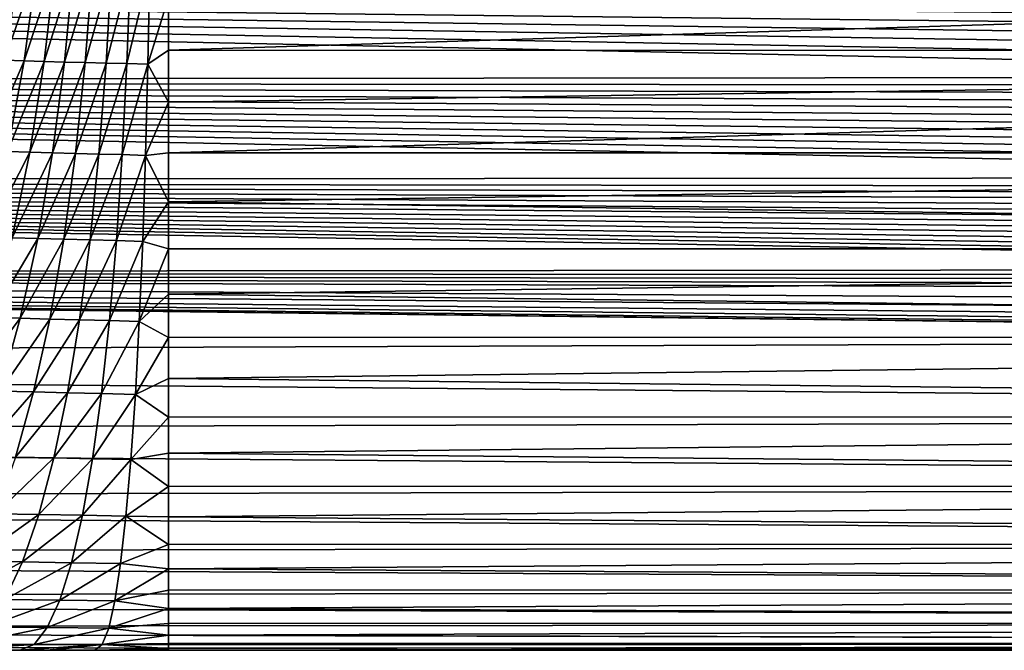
# Model space of a CAD drawing. Header units: metres. Extents: x -139 to 105, y -30 to 40.
# Tile 113 of 153: x 23 to 45, y -20 to -6. Entities that reach past the tile are written whole.
import ezdxf

# ---------------------------------------------------------------- set-up
doc = ezdxf.new("R2010")
doc.units = ezdxf.units.M
doc.layers.add('solid_150_SW0003', color=7, linetype='CONTINUOUS')

msp = doc.modelspace()

# ---------------------------------------------------------------- linework, layer by layer
at = {"layer": 'solid_150_SW0003'}
for points in [[(26.666658, -7.090243, 94.763786), (100.499969, -7.093896, 94.762405), (100.499969, -4.788538, 95.481049)], [(26.666658, -5.945813, 95.158501), (26.666658, -7.090243, 94.763786), (100.499969, -4.788538, 95.481049)], [(23.452993, -5.278427, 96.028061), (23.140284, -7.305622, 95.371231), (23.836384, -5.288078, 95.868523)], [(23.140284, -7.305622, 95.371231), (23.563105, -7.318682, 95.205368), (23.836384, -5.288078, 95.868523)], [(23.836384, -5.288078, 95.868523), (23.563105, -7.318682, 95.205368), (24.22784, -5.297165, 95.729866)], [(23.563105, -7.318682, 95.205368), (23.993998, -7.330984, 95.061836), (24.22784, -5.297165, 95.729866)], [(24.22784, -5.297165, 95.729866), (23.993998, -7.330984, 95.061836), (24.626194, -5.305972, 95.611839)], [(23.993998, -7.330984, 95.061836), (24.431713, -7.342867, 94.939796), (24.626194, -5.305972, 95.611839)], [(24.626194, -5.305972, 95.611839), (24.431713, -7.342867, 94.939796), (25.030212, -5.314625, 95.514366)], [(24.431713, -7.342867, 94.939796), (24.874996, -7.354491, 94.838684), (25.030212, -5.314625, 95.514366)], [(25.030212, -5.314625, 95.514366), (24.874996, -7.354491, 94.838684), (25.438606, -5.323246, 95.437462)], [(24.874996, -7.354491, 94.838684), (25.322556, -7.366, 94.758118), (25.438606, -5.323246, 95.437462)], [(25.438606, -5.323246, 95.437462), (25.322556, -7.366, 94.758118), (25.8501, -5.33202, 95.381203)], [(25.322556, -7.366, 94.758118), (25.773125, -7.377629, 94.697853), (25.8501, -5.33202, 95.381203)], [(25.8501, -5.33202, 95.381203), (25.773125, -7.377629, 94.697853), (26.26354, -5.341128, 95.3461)], [(25.773125, -7.377629, 94.697853), (26.225584, -7.389817, 94.658768), (26.26354, -5.341128, 95.3461)], [(26.26354, -5.341128, 95.3461), (26.225584, -7.389817, 94.658768), (26.666658, -5.945813, 95.158501)], [(-40, -5.513158, 56.837009), (62.653793, -7.405164, 57.484196), (62.835087, -7.658731, 57.58728)], [(-40, -7.761277, 57.630123), (-40, -5.513158, 56.837009), (62.835087, -7.658731, 57.58728)], [(-40, -5.513158, 56.837009), (62.486519, -7.15484, 57.386364), (62.653793, -7.405164, 57.484196)], [(-40, -5.513158, 56.837009), (62.333023, -6.907906, 57.293625), (62.486519, -7.15484, 57.386364)], [(-40, -5.513158, 56.837009), (62.192188, -6.664746, 57.205914), (62.333023, -6.907906, 57.293625)], [(-40, -5.513158, 56.837009), (62.06472, -6.425297, 57.122986), (62.192188, -6.664746, 57.205914)], [(26.225584, -7.389817, 94.658768), (26.666658, -7.090243, 94.763786), (26.666658, -5.945813, 95.158501)], [(26.225584, -7.389817, 94.658768), (26.666658, -8.208178, 94.300789), (26.666658, -7.090243, 94.763786)], [(26.666658, -7.090243, 94.763786), (26.666658, -8.208178, 94.300789), (100.499969, -7.093896, 94.762405)], [(26.666658, -9.295751, 93.771202), (100.499969, -9.295961, 93.771095), (100.499969, -7.093896, 94.762405)], [(26.666658, -8.208178, 94.300789), (26.666658, -9.295751, 93.771202), (100.499969, -7.093896, 94.762405)], [(23.140284, -7.305622, 95.371231), (22.725832, -9.248834, 94.503143), (23.563105, -7.318682, 95.205368)], [(22.725832, -9.248834, 94.503143), (23.200914, -9.264876, 94.329239), (23.563105, -7.318682, 95.205368)], [(23.563105, -7.318682, 95.205368), (23.200914, -9.264876, 94.329239), (23.993998, -7.330984, 95.061836)], [(23.200914, -9.264876, 94.329239), (23.684074, -9.279962, 94.179611), (23.993998, -7.330984, 95.061836)], [(23.993998, -7.330984, 95.061836), (23.684074, -9.279962, 94.179611), (24.431713, -7.342867, 94.939796)], [(23.684074, -9.279962, 94.179611), (24.173964, -9.294475, 94.052635), (24.431713, -7.342867, 94.939796)], [(24.431713, -7.342867, 94.939796), (24.173964, -9.294475, 94.052635), (24.874996, -7.354491, 94.838684)], [(24.173964, -9.294475, 94.052635), (24.669285, -9.308595, 93.947121), (24.874996, -7.354491, 94.838684)], [(24.874996, -7.354491, 94.838684), (24.669285, -9.308595, 93.947121), (25.322556, -7.366, 94.758118)], [(24.669285, -9.308595, 93.947121), (25.168753, -9.32246, 93.862183), (25.322556, -7.366, 94.758118)], [(25.322556, -7.366, 94.758118), (25.168753, -9.32246, 93.862183), (25.773125, -7.377629, 94.697853)], [(25.168753, -9.32246, 93.862183), (25.67111, -9.336356, 93.797157), (25.773125, -7.377629, 94.697853)], [(25.773125, -7.377629, 94.697853), (25.67111, -9.336356, 93.797157), (26.225584, -7.389817, 94.658768)], [(25.67111, -9.336356, 93.797157), (26.175283, -9.351172, 93.753159), (26.225584, -7.389817, 94.658768)], [(26.225584, -7.389817, 94.658768), (26.175283, -9.351172, 93.753159), (26.666658, -8.208178, 94.300789)], [(-40, -7.761277, 57.630123), (62.835087, -7.658731, 57.58728), (62.980183, -7.850962, 57.668144)], [(-40, -7.761277, 57.630123), (64.708984, -9.628615, 58.533089), (64.953865, -9.828052, 58.644123)], [(-40, -9.899261, 58.684494), (-40, -7.761277, 57.630123), (64.953865, -9.828052, 58.644123)], [(-40, -7.761277, 57.630123), (64.475029, -9.429318, 58.425087), (64.708984, -9.628615, 58.533089)], [(-40, -7.761277, 57.630123), (64.252907, -9.22972, 58.319824), (64.475029, -9.429318, 58.425087)], [(-40, -7.761277, 57.630123), (64.041771, -9.030255, 58.21748), (64.252907, -9.22972, 58.319824)], [(-40, -7.761277, 57.630123), (63.840542, -8.831483, 58.118279), (64.041771, -9.030255, 58.21748)], [(-40, -7.761277, 57.630123), (63.649395, -8.63341, 58.022144), (63.840542, -8.831483, 58.118279)], [(-40, -7.761277, 57.630123), (63.468567, -8.435955, 57.928974), (63.649395, -8.63341, 58.022144)], [(-40, -7.761277, 57.630123), (63.297054, -8.239565, 57.838898), (63.468567, -8.435955, 57.928974)], [(-40, -7.761277, 57.630123), (63.134026, -8.044628, 57.75201), (63.297054, -8.239565, 57.838898)], [(-40, -7.761277, 57.630123), (62.980183, -7.850962, 57.668144), (63.134026, -8.044628, 57.75201)], [(26.175283, -9.351172, 93.753159), (26.666658, -9.295751, 93.771202), (26.666658, -8.208178, 94.300789)], [(23.200914, -9.264876, 94.329239), (22.752335, -11.104952, 93.249321), (23.684074, -9.279962, 94.179611)], [(22.752335, -11.104952, 93.249321), (23.300232, -11.122361, 93.092819), (23.684074, -9.279962, 94.179611)], [(23.684074, -9.279962, 94.179611), (23.300232, -11.122361, 93.092819), (24.173964, -9.294475, 94.052635)], [(23.300232, -11.122361, 93.092819), (23.85474, -11.139031, 92.960434), (24.173964, -9.294475, 94.052635)], [(24.173964, -9.294475, 94.052635), (23.85474, -11.139031, 92.960434), (24.669285, -9.308595, 93.947121)], [(23.85474, -11.139031, 92.960434), (24.414513, -11.155145, 92.850227), (24.669285, -9.308595, 93.947121)], [(24.669285, -9.308595, 93.947121), (24.414513, -11.155145, 92.850227), (25.168753, -9.32246, 93.862183)], [(24.414513, -11.155145, 92.850227), (24.978271, -11.170823, 92.760704), (25.168753, -9.32246, 93.862183)], [(25.168753, -9.32246, 93.862183), (24.978271, -11.170823, 92.760704), (25.67111, -9.336356, 93.797157)], [(26.175283, -9.351172, 93.753159), (26.666658, -10.34947, 93.176743), (26.666658, -9.295751, 93.771202)], [(26.666658, -9.295751, 93.771202), (26.666658, -10.34947, 93.176743), (100.499969, -9.295961, 93.771095)], [(26.666658, -10.34947, 93.176743), (100.499969, -11.362654, 92.5215), (100.499969, -9.295961, 93.771095)], [(24.978271, -11.170823, 92.760704), (25.544771, -11.1864, 92.690666), (25.67111, -9.336356, 93.797157)], [(25.67111, -9.336356, 93.797157), (25.544771, -11.1864, 92.690666), (26.175283, -9.351172, 93.753159)], [(25.544771, -11.1864, 92.690666), (26.112989, -11.203309, 92.641266), (26.175283, -9.351172, 93.753159)], [(26.175283, -9.351172, 93.753159), (26.112989, -11.203309, 92.641266), (26.666658, -10.34947, 93.176743)], [(-40, -9.899261, 58.684494), (64.953865, -9.828052, 58.644123), (65.210411, -10.027138, 58.757961)], [(-40, -9.899261, 58.684494), (68.005981, -11.683316, 59.830086), (68.269295, -11.801047, 59.915474)], [(-40, -11.896626, 59.98576), (-40, -9.899261, 58.684494), (68.269295, -11.801047, 59.915474)], [(-40, -9.899261, 58.684494), (67.750183, -11.563715, 59.744671), (68.005981, -11.683316, 59.830086)], [(-40, -9.899261, 58.684494), (67.45359, -11.417333, 59.641918), (67.750183, -11.563715, 59.744671)], [(-40, -9.899261, 58.684494), (67.167618, -11.268381, 59.539349), (67.45359, -11.417333, 59.641918)], [(-40, -9.899261, 58.684494), (66.891434, -11.117547, 59.437485), (67.167618, -11.268381, 59.539349)], [(-40, -9.899261, 58.684494), (66.624199, -10.965535, 59.336834), (66.891434, -11.117547, 59.437485)], [(-40, -9.899261, 58.684494), (66.36628, -10.812119, 59.237255), (66.624199, -10.965535, 59.336834)], [(-40, -9.899261, 58.684494), (66.118103, -10.656927, 59.138531), (66.36628, -10.812119, 59.237255)], [(-40, -9.899261, 58.684494), (65.878922, -10.500464, 59.041016), (66.118103, -10.656927, 59.138531)], [(-40, -9.899261, 58.684494), (65.64801, -10.343252, 58.94503), (65.878922, -10.500464, 59.041016)], [(-40, -9.899261, 58.684494), (65.424889, -10.185653, 58.850784), (65.64801, -10.343252, 58.94503)], [(-40, -9.899261, 58.684494), (65.210411, -10.027138, 58.757961), (65.424889, -10.185653, 58.850784)], [(26.112989, -11.203309, 92.641266), (26.666658, -11.365859, 92.519287), (26.666658, -10.34947, 93.176743)], [(26.666658, -10.34947, 93.176743), (26.666658, -11.365859, 92.519287), (100.499969, -11.362654, 92.5215)], [(23.300232, -11.122361, 93.092819), (22.845032, -12.837252, 91.812881), (23.85474, -11.139031, 92.960434)], [(22.845032, -12.837252, 91.812881), (23.476175, -12.855607, 91.675156), (23.85474, -11.139031, 92.960434)], [(23.85474, -11.139031, 92.960434), (23.476175, -12.855607, 91.675156), (24.414513, -11.155145, 92.850227)], [(23.476175, -12.855607, 91.675156), (24.112387, -12.873223, 91.560509), (24.414513, -11.155145, 92.850227)], [(24.414513, -11.155145, 92.850227), (24.112387, -12.873223, 91.560509), (24.978271, -11.170823, 92.760704)], [(24.112387, -12.873223, 91.560509), (24.752392, -12.890205, 91.466743), (24.978271, -11.170823, 92.760704)], [(24.978271, -11.170823, 92.760704), (24.752392, -12.890205, 91.466743), (25.544771, -11.1864, 92.690666)], [(24.752392, -12.890205, 91.466743), (25.394958, -12.906931, 91.392021), (25.544771, -11.1864, 92.690666)], [(25.544771, -11.1864, 92.690666), (25.394958, -12.906931, 91.392021), (26.112989, -11.203309, 92.641266)], [(25.394958, -12.906931, 91.392021), (26.039127, -12.925327, 91.33728), (26.112989, -11.203309, 92.641266)], [(26.112989, -11.203309, 92.641266), (26.039127, -12.925327, 91.33728), (26.666658, -11.365859, 92.519287)], [(26.039127, -12.925327, 91.33728), (26.666658, -12.341339, 91.800972), (26.666658, -11.365859, 92.519287)], [(26.666658, -12.341339, 91.800972), (100.499969, -13.263636, 91.031929), (100.499969, -11.362654, 92.5215)], [(26.666658, -11.365859, 92.519287), (26.666658, -12.341339, 91.800972), (100.499969, -11.362654, 92.5215)], [(-40, -11.896626, 59.98576), (68.269295, -11.801047, 59.915474), (68.539986, -11.917037, 60.000885)], [(-40, -11.896626, 59.98576), (74.238304, -13.28914, 61.116245), (75.000008, -13.307758, 61.132816)], [(-40, -13.724977, 61.515438), (-40, -11.896626, 59.98576), (75.000008, -13.307758, 61.132816)], [(-40, -11.896626, 59.98576), (73.479233, -13.231025, 61.064774), (74.238304, -13.28914, 61.116245)], [(-40, -11.896626, 59.98576), (72.707001, -13.129777, 60.976059), (73.479233, -13.231025, 61.064774)], [(-40, -11.896626, 59.98576), (71.908447, -12.981927, 60.848648), (72.707001, -13.129777, 60.976059)], [(-40, -11.896626, 59.98576), (71.089485, -12.78757, 60.684929), (71.908447, -12.981927, 60.848648)], [(-40, -11.896626, 59.98576), (70.252106, -12.54571, 60.486984), (71.089485, -12.78757, 60.684929)], [(-40, -11.896626, 59.98576), (69.396294, -12.254672, 60.256985), (70.252106, -12.54571, 60.486984)], [(-40, -11.896626, 59.98576), (69.103485, -12.143838, 60.171669), (69.396294, -12.254672, 60.256985)], [(-40, -11.896626, 59.98576), (68.818047, -12.031297, 60.086292), (69.103485, -12.143838, 60.171669)], [(-40, -11.896626, 59.98576), (68.539986, -11.917037, 60.000885), (68.818047, -12.031297, 60.086292)], [(26.039127, -12.925327, 91.33728), (26.666658, -13.271824, 91.024666), (26.666658, -12.341339, 91.800972)], [(26.666658, -12.341339, 91.800972), (26.666658, -13.271824, 91.024666), (100.499969, -13.263636, 91.031929)], [(22.845032, -12.837252, 91.812881), (22.321039, -14.40372, 90.351242), (23.476175, -12.855607, 91.675156)], [(22.321039, -14.40372, 90.351242), (23.040409, -14.423295, 90.208771), (23.476175, -12.855607, 91.675156)], [(23.476175, -12.855607, 91.675156), (23.040409, -14.423295, 90.208771), (24.112387, -12.873223, 91.560509)], [(23.040409, -14.423295, 90.208771), (23.764614, -14.441932, 90.090492), (24.112387, -12.873223, 91.560509)], [(24.112387, -12.873223, 91.560509), (23.764614, -14.441932, 90.090492), (24.752392, -12.890205, 91.466743)], [(23.764614, -14.441932, 90.090492), (24.492392, -14.459742, 89.993401), (24.752392, -12.890205, 91.466743)], [(24.752392, -12.890205, 91.466743), (24.492392, -14.459742, 89.993401), (25.394958, -12.906931, 91.392021)], [(24.492392, -14.459742, 89.993401), (25.222525, -14.477138, 89.914909), (25.394958, -12.906931, 91.392021)], [(25.394958, -12.906931, 91.392021), (25.222525, -14.477138, 89.914909), (26.039127, -12.925327, 91.33728)], [(25.222525, -14.477138, 89.914909), (25.954117, -14.496345, 89.855385), (26.039127, -12.925327, 91.33728)], [(26.039127, -12.925327, 91.33728), (25.954117, -14.496345, 89.855385), (26.666658, -13.271824, 91.024666)], [(-40, -13.724977, 61.515438), (75.000008, -13.307758, 61.132816), (100.499969, -14.969843, 62.7999)], [(25.954117, -14.496345, 89.855385), (26.666658, -14.153364, 90.193657), (26.666658, -13.271824, 91.024666)], [(26.666658, -14.153364, 90.193657), (100.499969, -14.97121, 89.324089), (100.499969, -13.263636, 91.031929)], [(26.666658, -13.271824, 91.024666), (26.666658, -14.153364, 90.193657), (100.499969, -13.263636, 91.031929)], [(-40, -15.358339, 63.251785), (-40, -13.724977, 61.515438), (100.499969, -14.969843, 62.7999)], [(25.954117, -14.496345, 89.855385), (26.666658, -14.982724, 89.311073), (26.666658, -14.153364, 90.193657)], [(26.666658, -14.153364, 90.193657), (26.666658, -14.982724, 89.311073), (100.499969, -14.97121, 89.324089)], [(23.040409, -14.423295, 90.208771), (22.549837, -15.82345, 88.574677), (23.764614, -14.441932, 90.090492)], [(22.549837, -15.82345, 88.574677), (23.373112, -15.842605, 88.454147), (23.764614, -14.441932, 90.090492)], [(23.764614, -14.441932, 90.090492), (23.373112, -15.842605, 88.454147), (24.492392, -14.459742, 89.993401)], [(23.373112, -15.842605, 88.454147), (24.199707, -15.860748, 88.35524), (24.492392, -14.459742, 89.993401)], [(24.492392, -14.459742, 89.993401), (24.199707, -15.860748, 88.35524), (25.222525, -14.477138, 89.914909)], [(24.199707, -15.860748, 88.35524), (25.028419, -15.878327, 88.274475), (25.222525, -14.477138, 89.914909)], [(25.222525, -14.477138, 89.914909), (25.028419, -15.878327, 88.274475), (25.954117, -14.496345, 89.855385)], [(25.028419, -15.878327, 88.274475), (25.858429, -15.897589, 88.211319), (25.954117, -14.496345, 89.855385)], [(25.954117, -14.496345, 89.855385), (25.858429, -15.897589, 88.211319), (26.666658, -14.982724, 89.311073)], [(-40, -15.358339, 63.251785), (100.499969, -14.969843, 62.7999), (100.499969, -16.459312, 64.700951)], [(25.858429, -15.897589, 88.211319), (26.666658, -15.757006, 88.380096), (26.666658, -14.982724, 89.311073)], [(26.666658, -15.757006, 88.380096), (100.499969, -16.460482, 87.422882), (100.499969, -14.97121, 89.324089)], [(26.666658, -14.982724, 89.311073), (26.666658, -15.757006, 88.380096), (100.499969, -14.97121, 89.324089)], [(-40, -16.773506, 65.170143), (-40, -15.358339, 63.251785), (100.499969, -16.459312, 64.700951)], [(23.373112, -15.842605, 88.454147), (22.940197, -17.060915, 86.668327), (24.199707, -15.860748, 88.35524)], [(22.940197, -17.060915, 86.668327), (23.876066, -17.078781, 86.569717), (24.199707, -15.860748, 88.35524)], [(24.199707, -15.860748, 88.35524), (23.876066, -17.078781, 86.569717), (25.028419, -15.878327, 88.274475)], [(23.876066, -17.078781, 86.569717), (24.813793, -17.095928, 86.48877), (25.028419, -15.878327, 88.274475)], [(25.028419, -15.878327, 88.274475), (24.813793, -17.095928, 86.48877), (25.858429, -15.897589, 88.211319)], [(25.858429, -15.897589, 88.211319), (26.666658, -16.473183, 87.404457), (26.666658, -15.757006, 88.380096)], [(26.666658, -15.757006, 88.380096), (26.666658, -16.473183, 87.404457), (100.499969, -16.460482, 87.422882)], [(24.813793, -17.095928, 86.48877), (25.752626, -17.114378, 86.423828), (25.858429, -15.897589, 88.211319)], [(25.858429, -15.897589, 88.211319), (25.752626, -17.114378, 86.423828), (26.666658, -16.473183, 87.404457)], [(-40, -16.773506, 65.170143), (100.499969, -16.459312, 64.700951), (100.499969, -17.708784, 66.767677)], [(25.752626, -17.114378, 86.423828), (26.666658, -17.128529, 86.388138), (26.666658, -16.473183, 87.404457)], [(26.666658, -17.128529, 86.388138), (100.499969, -17.70974, 85.356033), (100.499969, -16.460482, 87.422882)], [(26.666658, -16.473183, 87.404457), (26.666658, -17.128529, 86.388138), (100.499969, -16.460482, 87.422882)], [(-40, -17.950373, 67.243248), (-40, -16.773506, 65.170143), (100.499969, -17.708784, 66.767677)], [(22.940197, -17.060915, 86.668327), (22.468231, -18.083031, 84.750206), (23.876066, -17.078781, 86.569717)], [(22.468231, -18.083031, 84.750206), (23.523241, -18.099884, 84.654633), (23.876066, -17.078781, 86.569717)], [(23.876066, -17.078781, 86.569717), (23.523241, -18.099884, 84.654633), (24.813793, -17.095928, 86.48877)], [(23.523241, -18.099884, 84.654633), (24.579811, -18.115837, 84.57618), (24.813793, -17.095928, 86.48877)], [(24.813793, -17.095928, 86.48877), (24.579811, -18.115837, 84.57618), (25.752626, -17.114378, 86.423828)], [(24.579811, -18.115837, 84.57618), (25.637283, -18.132502, 84.511986), (25.752626, -17.114378, 86.423828)], [(25.752626, -17.114378, 86.423828), (25.637283, -18.132502, 84.511986), (26.666658, -17.720856, 85.334824)], [(25.752626, -17.114378, 86.423828), (26.666658, -17.720856, 85.334824), (26.666658, -17.128529, 86.388138)], [(26.666658, -17.128529, 86.388138), (26.666658, -17.720856, 85.334824), (100.499969, -17.70974, 85.356033)], [(-40, -17.950373, 67.243248), (100.499969, -17.708784, 66.767677), (100.499969, -18.700039, 68.969933)], [(25.637283, -18.132502, 84.511986), (26.666658, -18.248373, 84.247917), (26.666658, -17.720856, 85.334824)], [(26.666658, -18.248373, 84.247917), (100.499969, -18.700769, 83.153679), (100.499969, -17.70974, 85.356033)], [(26.666658, -17.720856, 85.334824), (26.666658, -18.248373, 84.247917), (100.499969, -17.70974, 85.356033)], [(-40, -18.872219, 69.44165), (-40, -17.950373, 67.243248), (100.499969, -18.700039, 68.969933)], [(22.468231, -18.083031, 84.750206), (21.959631, -18.895466, 82.71727), (23.523241, -18.099884, 84.654633)], [(21.959631, -18.895466, 82.71727), (23.143032, -18.910425, 82.628136), (23.523241, -18.099884, 84.654633)], [(23.523241, -18.099884, 84.654633), (23.143032, -18.910425, 82.628136), (24.579811, -18.115837, 84.57618)], [(23.143032, -18.910425, 82.628136), (24.327671, -18.92428, 82.55545), (24.579811, -18.115837, 84.57618)], [(24.579811, -18.115837, 84.57618), (24.327671, -18.92428, 82.55545), (25.637283, -18.132502, 84.511986)], [(24.327671, -18.92428, 82.55545), (25.512985, -18.938087, 82.495262), (25.637283, -18.132502, 84.511986)], [(25.637283, -18.132502, 84.511986), (25.512985, -18.938087, 82.495262), (26.666658, -18.248373, 84.247917)], [(25.512985, -18.938087, 82.495262), (26.666658, -18.709475, 83.130676), (26.666658, -18.248373, 84.247917)], [(26.666658, -18.248373, 84.247917), (26.666658, -18.709475, 83.130676), (100.499969, -18.700769, 83.153679)], [(-40, -18.872219, 69.44165), (100.499969, -18.700039, 68.969933), (100.499969, -19.418623, 71.275612)], [(25.512985, -18.938087, 82.495262), (26.666658, -19.102556, 81.986626), (26.666658, -18.709475, 83.130676)], [(26.666658, -19.102556, 81.986626), (100.499969, -19.419115, 80.847923), (100.499969, -18.700769, 83.153679)], [(26.666658, -18.709475, 83.130676), (26.666658, -19.102556, 81.986626), (100.499969, -18.700769, 83.153679)], [(-40, -19.525948, 71.734123), (-40, -18.872219, 69.44165), (100.499969, -19.418623, 71.275612)], [(23.143032, -18.910425, 82.628136), (22.737749, -19.501225, 80.513168), (24.327671, -18.92428, 82.55545)], [(22.737749, -19.501225, 80.513168), (24.058903, -19.51189, 80.450417), (24.327671, -18.92428, 82.55545)], [(24.327671, -18.92428, 82.55545), (24.058903, -19.51189, 80.450417), (25.512985, -18.938087, 82.495262)], [(24.058903, -19.51189, 80.450417), (25.380487, -19.521841, 80.398422), (25.512985, -18.938087, 82.495262)], [(25.512985, -18.938087, 82.495262), (25.380487, -19.521841, 80.398422), (26.666658, -19.102556, 81.986626)], [(25.380487, -19.521841, 80.398422), (26.666658, -19.425512, 80.821892), (26.666658, -19.102556, 81.986626)], [(26.666658, -19.102556, 81.986626), (26.666658, -19.425512, 80.821892), (100.499969, -19.419115, 80.847923)], [(-40, -19.525948, 71.734123), (100.499969, -19.418623, 71.275612), (100.499969, -19.854057, 73.651093)], [(25.380487, -19.521841, 80.398422), (26.666658, -19.676933, 79.642998), (26.666658, -19.425512, 80.821892)], [(26.666658, -19.676933, 79.642998), (100.499969, -19.854305, 78.472397), (100.499969, -19.419115, 80.847923)], [(26.666658, -19.425512, 80.821892), (26.666658, -19.676933, 79.642998), (100.499969, -19.419115, 80.847923)], [(-40, -19.902271, 74.088089), (-40, -19.525948, 71.734123), (100.499969, -19.854057, 73.651093)], [(22.737749, -19.501225, 80.513168), (22.310057, -19.866314, 78.336166), (24.058903, -19.51189, 80.450417)], [(22.310057, -19.866314, 78.336166), (23.775276, -19.872477, 78.288597), (24.058903, -19.51189, 80.450417)], [(24.058903, -19.51189, 80.450417), (23.775276, -19.872477, 78.288597), (25.380487, -19.521841, 80.398422)], [(23.775276, -19.872477, 78.288597), (25.240665, -19.877777, 78.250023), (25.380487, -19.521841, 80.398422)], [(25.380487, -19.521841, 80.398422), (25.240665, -19.877777, 78.250023), (26.666658, -19.676933, 79.642998)], [(25.240665, -19.877777, 78.250023), (26.666658, -19.856504, 78.454208), (26.666658, -19.676933, 79.642998)], [(26.666658, -19.676933, 79.642998), (26.666658, -19.856504, 78.454208), (100.499969, -19.854305, 78.472397)], [(-40, -19.902271, 74.088089), (100.499969, -19.854057, 73.651093), (100.499969, -19.999994, 76.061737)], [(26.666658, -19.999994, 76.062767), (-40, -19.902271, 74.088089), (100.499969, -19.999994, 76.061737)], [(24.047993, -19.999994, 76.062767), (21.37866, -19.999994, 76.062767), (-40, -19.902271, 74.088089)], [(26.666658, -19.999994, 76.062767), (24.047993, -19.999994, 76.062767), (-40, -19.902271, 74.088089)], [(22.310057, -19.866314, 78.336166), (21.859816, -19.999779, 76.125092), (23.775276, -19.872477, 78.288597)], [(23.775276, -19.872477, 78.288597), (21.859816, -19.999779, 76.125092), (23.466652, -19.999939, 76.092957)], [(23.775276, -19.872477, 78.288597), (23.466652, -19.999939, 76.092957), (25.240665, -19.877777, 78.250023)], [(25.240665, -19.877777, 78.250023), (23.466652, -19.999939, 76.092957), (24.045771, -19.999966, 76.084114)], [(25.240665, -19.877777, 78.250023), (24.045771, -19.999966, 76.084114), (24.144182, -19.999969, 76.082764)], [(25.240665, -19.877777, 78.250023), (24.144182, -19.999969, 76.082764), (25.080448, -19.999989, 76.072083)], [(25.240665, -19.877777, 78.250023), (25.080448, -19.999989, 76.072083), (26.666658, -19.964167, 77.259354)], [(25.240665, -19.877777, 78.250023), (26.666658, -19.964167, 77.259354), (26.666658, -19.856504, 78.454208)], [(26.666658, -19.999994, 76.062767), (100.499969, -19.999994, 76.061737), (100.499969, -19.854305, 78.472397)], [(26.666658, -19.964167, 77.259354), (26.666658, -19.999994, 76.062767), (100.499969, -19.854305, 78.472397)], [(26.666658, -19.856504, 78.454208), (26.666658, -19.964167, 77.259354), (100.499969, -19.854305, 78.472397)], [(23.466652, -19.999939, 76.092957), (21.859816, -19.999779, 76.125092), (21.37866, -19.999994, 76.062767)], [(24.045771, -19.999966, 76.084114), (23.466652, -19.999939, 76.092957), (21.37866, -19.999994, 76.062767)], [(24.045771, -19.999966, 76.084114), (21.37866, -19.999994, 76.062767), (24.047993, -19.999994, 76.062767)], [(24.144182, -19.999969, 76.082764), (24.045771, -19.999966, 76.084114), (24.047993, -19.999994, 76.062767)], [(25.080448, -19.999989, 76.072083), (24.144182, -19.999969, 76.082764), (24.047993, -19.999994, 76.062767)], [(25.080448, -19.999989, 76.072083), (24.047993, -19.999994, 76.062767), (26.666658, -19.999994, 76.062767)], [(25.080448, -19.999989, 76.072083), (26.666658, -19.999994, 76.062767), (26.666658, -19.964167, 77.259354)]]:
    msp.add_3dface(points, dxfattribs=at)

doc.saveas('drawing.dxf')
